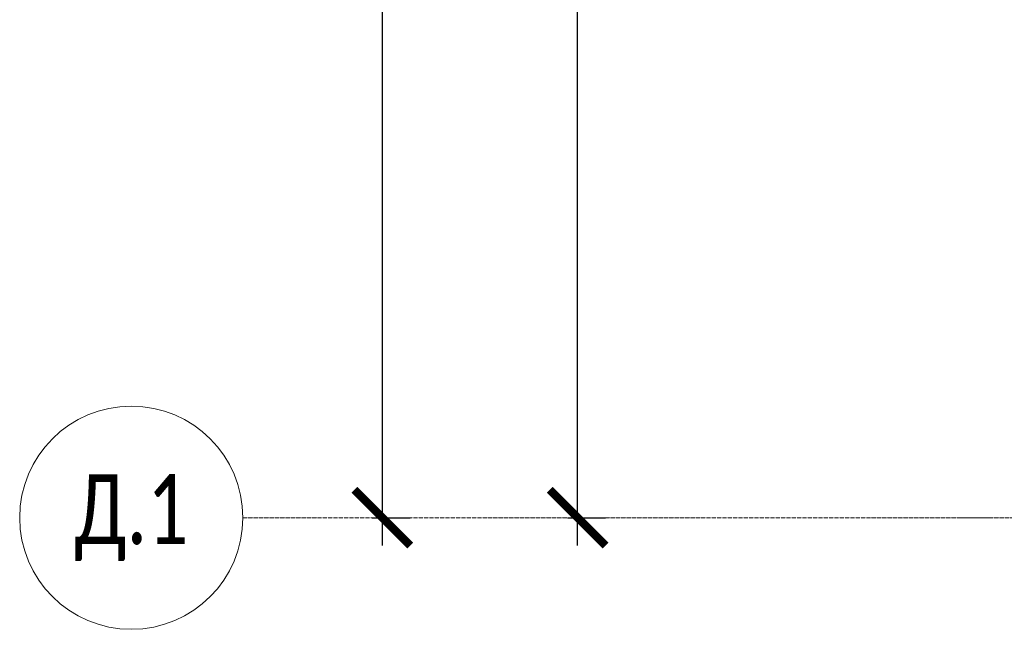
# Model space of a CAD drawing. Header units: millimetres. Extents: x -84210938 to 7466299, y -86687 to 22081.
# Tile 1 of 256: x 31815 to 35344, y -49299 to -47114. Entities that reach past the tile are written whole.
import ezdxf

# ---------------------------------------------------------------- set-up
doc = ezdxf.new("R2010")
doc.units = ezdxf.units.MM
doc.linetypes.add('-D1d1-15x02', pattern=[19, 15, -2, 0, -2])
doc.layers.get('Defpoints').update_dxf_attribs({"color": 31})
doc.layers.add('Оси', color=7, linetype='Continuous', lineweight=5)
doc.styles.add('Calibri Light', font='Calibri light.ttf', dxfattribs={"width": 0.75, "height": 250})
doc.styles.add('fl_iso paper', font='isocpeur.ttf', dxfattribs={"width": 0.8, "oblique": 10})
doc.dimstyles.new('In tre 1_100', dxfattribs={"dimscale": 100, "dimtxt": 2.5, "dimasz": 2, "dimexe": 1, "dimexo": 0.7, "dimgap": 0.6, "dimtad": 1, "dimdec": 0, "dimrnd": 5, "dimzin": 0, "dimdsep": 46, "dimtxsty": 'fl_iso paper', "dimblk": 'ARCHTICK', "dimcen": 0, "dimdle": 1, "dimadec": 0, "dimazin": 0, "dimtfac": 1, "dimtdec": 0, "dimtofl": 0, "dimtmove": 1, "dimatfit": 3, "dimldrblk": 'DOT', "dimfxl": 40, "dimtfillclr": 256, "dimtolj": 1, "dimtzin": 0, "dimarcsym": 1})

# ---------------------------------------------------------------- blocks, each defined once
blk = doc.blocks.new('Ось сетки - 8D-802830-30_AS_m_L05_ 07_ 09')
at = {"layer": 'Оси'}
blk.add_circle((0, 0), 4, dxfattribs=at)
blk = doc.blocks.new('_ArchTick')
at = {"color": 0, "linetype": 'ByBlock', "lineweight": 9, "const_width": 0.15}
blk.add_lwpolyline([(-0.5, -0.5), (0.5, 0.5)], dxfattribs=at)
blk = doc.blocks.new('*D675')
at = {"layer": 'Defpoints', "color": 0, "transparency": 16777216}
for p in [(33009.2, -19899.4), (33115.2, -19899.4), (33009.2, -48899.4)]:
    blk.add_point(p, dxfattribs=at)
at = {"layer": 'Оси', "color": 0, "lineweight": -2, "transparency": 16777216}
for p, q in [((33115.2, -48999.4), (33115.2, -19799.4)), ((33079.2, -19899.4), (33215.2, -19899.4)), ((33079.2, -48899.4), (33215.2, -48899.4))]:
    blk.add_line(p, q, dxfattribs=at)
at = {"layer": 'Оси', "color": 0, "lineweight": -2, "transparency": 16777216, "xscale": 200, "yscale": 200, "zscale": 200}
for p, rotation in [((33115.2, -19899.4), 90), ((33115.2, -48899.4), 270)]:
    blk.add_blockref('_ArchTick', p, dxfattribs=dict(at, rotation=rotation))
at = {"layer": 'Оси', "color": 0, "transparency": 16777216, "insert": (32930.2, -34041.9), "char_height": 250, "attachment_point": 5, "rotation": 90, "style": 'fl_iso paper'}
blk.add_mtext('\\A1;29000', dxfattribs=at)
blk = doc.blocks.new('_DOT')
at = {"color": 0, "linetype": 'ByBlock'}
blk.add_line((-0.5, 0), (-1, 0), dxfattribs=at)
at = {"color": 0, "linetype": 'ByBlock', "const_width": 0.5}
blk.add_lwpolyline([(-0.25, 0, 1), (0.25, 0, 1)], format="xyb", close=True, dxfattribs=at)
blk = doc.blocks.new('*D676')
at = {"layer": 'Defpoints', "color": 0, "transparency": 16777216}
for p in [(33709.2, -40499.4), (33815.2, -40499.4), (33709.2, -48899.4)]:
    blk.add_point(p, dxfattribs=at)
at = {"layer": 'Оси', "color": 0, "lineweight": -2, "transparency": 16777216}
for p, q in [((33815.2, -48999.4), (33815.2, -40399.4)), ((33779.2, -40499.4), (33915.2, -40499.4)), ((33779.2, -48899.4), (33915.2, -48899.4))]:
    blk.add_line(p, q, dxfattribs=at)
at = {"layer": 'Оси', "color": 0, "lineweight": -2, "transparency": 16777216, "xscale": 200, "yscale": 200, "zscale": 200}
for p, rotation in [((33815.2, -40499.4), 90), ((33815.2, -48899.4), 270)]:
    blk.add_blockref('_ArchTick', p, dxfattribs=dict(at, rotation=rotation))
at = {"layer": 'Оси', "color": 0, "transparency": 16777216, "insert": (33630.2, -44699.4), "char_height": 250, "attachment_point": 5, "rotation": 90, "style": 'fl_iso paper'}
blk.add_mtext('\\A1;8400', dxfattribs=at)

msp = doc.modelspace()

# ---------------------------------------------------------------- linework, layer by layer
at = {"layer": 'Оси', "linetype": '-D1d1-15x02'}
msp.add_line((32615.2, -48899.4), (74746.1, -48899.4), dxfattribs=at)

# ---------------------------------------------------------------- block references
at = {"layer": 'Оси', "xscale": 99.99999999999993, "yscale": 99.99999999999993, "zscale": 99.99999999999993, "rotation": 269.9999999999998}
msp.add_blockref('Ось сетки - 8D-802830-30_AS_m_L05_ 07_ 09', (32215.2, -48899.4), dxfattribs=at)

# ---------------------------------------------------------------- texts
at = {"layer": 'Оси', "insert": (32215.2, -48899.4), "char_height": 250, "width": 869.831, "attachment_point": 5, "style": 'Calibri Light'}
msp.add_mtext('Д.1', dxfattribs=at)

# ---------------------------------------------------------------- dimensions: what is measured, and where the dimension line sits
at = {"layer": 'Оси'}
dim = msp.add_linear_dim(base=(33115.2, -19899.4), p1=(33009.2, -48899.4), p2=(33009.2, -19899.4), angle=90, dimstyle='In tre 1_100', dxfattribs=at)
dim.commit()
dim.dimension.update_dxf_attribs({"geometry": '*D675', "text_midpoint": (33115.2, -34041.9), "dimtype": 160})
dim = msp.add_linear_dim(base=(33815.2, -40499.4), p1=(33709.2, -48899.4), p2=(33709.2, -40499.4), angle=90, dimstyle='In tre 1_100', dxfattribs=at)
dim.commit()
dim.dimension.update_dxf_attribs({"geometry": '*D676', "text_midpoint": (33630.2, -44699.4)})

doc.saveas('drawing.dxf')
